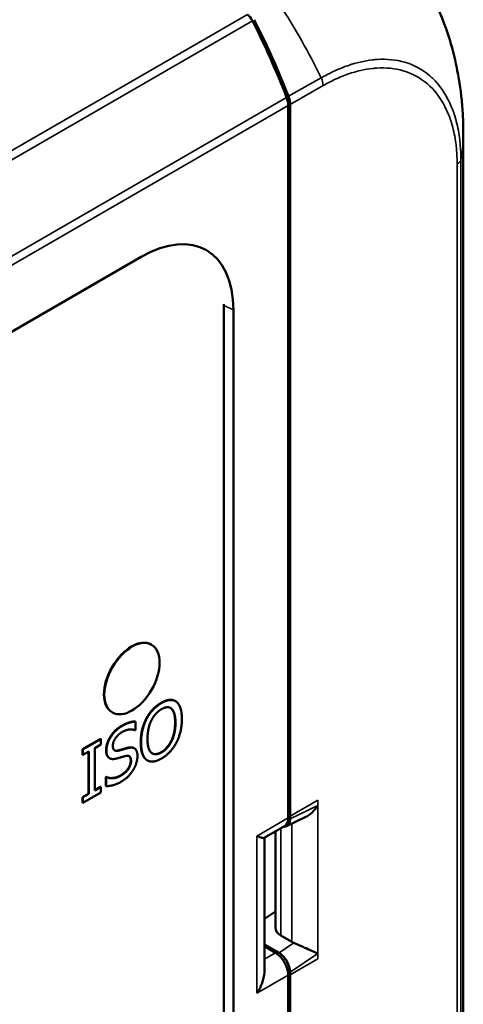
# Model space of a CAD drawing. Header units: millimetres. Extents: x 15 to 430, y 13 to 300.
# Tile 15 of 16: x 353 to 370, y 131 to 169. Entities that reach past the tile are written whole.
import ezdxf

# ---------------------------------------------------------------- set-up
doc = ezdxf.new("R2010")
doc.units = ezdxf.units.MM
doc.header["$LTSCALE"] = 1.5
doc.layers.add('Visible (ISO)', color=7, linetype='Continuous', lineweight=50)
doc.layers.add('Visible Narrow (ISO)', color=7, linetype='Continuous', lineweight=35)

msp = doc.modelspace()

# ---------------------------------------------------------------- linework, layer by layer
at = {"layer": 'Visible (ISO)'}
for p, q in [((363.381, 165.064), (363.381, 165.49)), ((363.452, 164.527), (363.452, 165.531)), ((363.381, 138.172), (363.381, 165.064)), ((363.452, 138.238), (363.452, 164.527)), ((370.089, 115.679), (370.089, 164.372)), ((329.417, 143.329), (357.748, 159.686)), ((360.914, 110.387), (360.914, 157.875)), ((361.279, 157.647), (361.279, 110.236)), ((358.128, 144.82), (358.142, 144.812)), ((359.05, 142.654), (359.064, 142.646)), ((356.628, 142.222), (356.642, 142.214)), ((357.939, 141.978), (357.953, 141.97)), ((357.519, 141.873), (357.533, 141.865)), ((357.533, 141.541), (357.533, 141.865)), ((355.498, 140.802), (356.183, 141.198)), ((356.197, 141.189), (355.512, 140.794)), ((356.183, 141.198), (356.197, 141.189)), ((356.197, 140.981), (356.197, 141.189)), ((357.516, 141.531), (357.533, 141.541)), ((355.972, 140.851), (356.197, 140.981)), ((355.972, 139.227), (355.972, 140.851)), ((357.47, 140.847), (357.484, 140.838)), ((355.498, 140.594), (355.498, 140.802)), ((355.498, 140.802), (355.512, 140.794)), ((355.498, 140.594), (355.512, 140.586)), ((355.512, 140.794), (355.512, 140.586)), ((355.512, 140.586), (355.737, 140.715)), ((355.723, 139.099), (355.723, 140.707)), ((355.737, 140.715), (355.737, 139.091)), ((356.522, 140.467), (356.536, 140.459)), ((357.969, 140.384), (357.984, 140.375)), ((356.386, 139.737), (356.403, 139.747)), ((356.386, 139.396), (356.386, 139.737)), ((356.386, 139.737), (356.4, 139.729)), ((356.417, 139.739), (356.4, 139.729)), ((356.4, 139.729), (356.4, 139.388)), ((356.403, 139.747), (356.417, 139.739)), ((355.972, 139.243), (356.183, 139.365)), ((356.197, 139.357), (355.972, 139.227)), ((356.183, 139.365), (356.197, 139.357)), ((356.197, 139.148), (356.197, 139.357)), ((356.386, 139.396), (356.4, 139.388)), ((355.498, 138.969), (355.723, 139.099)), ((355.498, 138.761), (355.498, 138.969)), ((355.498, 138.969), (355.512, 138.961)), ((355.512, 138.753), (356.197, 139.148)), ((355.737, 139.091), (355.512, 138.961)), ((355.512, 138.961), (355.512, 138.753)), ((355.723, 139.099), (355.737, 139.091)), ((355.498, 138.761), (355.512, 138.753)), ((364.03, 138.196), (363.315, 137.855)), ((363.452, 138.138), (363.452, 138.238)), ((363.238, 137.852), (362.463, 137.405)), ((362.894, 137.653), (362.894, 133.961)), ((362.472, 132.319), (362.472, 137.41)), ((362.472, 134.301), (362.894, 134.586)), ((363.523, 133.416), (363.099, 133.661)), ((363.031, 132.994), (362.472, 133.323)), ((362.472, 133.25), (362.895, 132.997)), ((363.381, 105.247), (363.381, 132.14)), ((363.452, 132.155), (363.452, 132.255)), ((363.452, 105.866), (363.452, 132.155))]:
    msp.add_line(p, q, dxfattribs=at)
for centre, major_axis, ratio, start_param, end_param in [((361.822, 168.57), (-0.193, 0.465), 0.469287, 4.876326, 5.550482), ((356.559, 163.818), (-5.781, 13.937), 0.469993, 4.662639, 4.876603), ((356.493, 163.78), (-5.787, 13.947), 0.469287, 4.662569, 4.876326), ((363.09, 165.73), (-0.193, 0.465), 0.469287, 3.988413, 4.662569), ((363.161, 165.771), (0.193, -0.465), 0.469991, 0.847753, 1.521093), ((357.738, 155.592), (2.507, 4.342), 0.575771, 5.499157, 7.067214), ((357.378, 143.521), (-0.75, -1.299), 0.57735, 3.141593, 6.283185), ((362.891, 138.46), (-0.345, 0.609), 0.57229, 3.14588, 3.931279), ((363.032, 138.385), (-0.295, 0.524), 0.572699, 2.797814, 3.935434), ((363.594, 133.997), (-0.699, -0.059), 0.624752, 6.23088, 7.016279), ((364.018, 133.752), (-0.699, -0.059), 0.624752, 0.733093, 0.875782), ((362.891, 132.428), (-0.345, 0.609), 0.57229, 3.931279, 5.493348), ((363.032, 132.502), (0.295, -0.524), 0.571828, 0.793056, 2.364613)]:
    msp.add_ellipse(centre, major_axis=major_axis, ratio=ratio, start_param=start_param, end_param=end_param, dxfattribs=at)
msp.add_ellipse((357.392, 143.513), major_axis=(0.75, 1.299), ratio=0.57735, dxfattribs=at)
for points, degree, knots in [([(366.183, 173.491), (366.755, 172.955), (367.3, 172.321), (368.272, 170.936), (368.707, 170.164), (369.409, 168.575), (369.679, 167.736), (369.839, 166.931)], 3, [0.0133755, 0.0133755, 0.0133755, 0.0133755, 0.2658791, 0.2658791, 0.5249857, 0.5249857, 0.7916497, 0.7916497, 0.7916497, 0.7916497]), ([(369.827, 166.989), (369.915, 166.561), (369.983, 166.129), (370.049, 165.476), (370.066, 165.257), (370.081, 164.932), (370.084, 164.825), (370.087, 164.66), (370.088, 164.604), (370.089, 164.518), (370.089, 164.488), (370.089, 164.429), (370.089, 164.399), (370.089, 164.372)], 3, [0, 0, 0, 0, 0.1314324, 0.1314324, 0.1978164, 0.1978164, 0.2307552, 0.2307552, 0.2475939, 0.2475939, 0.2565272, 0.2565272, 0.2660082, 0.2660082, 0.2660082, 0.2660082]), ([(363.381, 164.838), (363.386, 164.829), (363.391, 164.819), (363.407, 164.784), (363.419, 164.752), (363.44, 164.67), (363.448, 164.619), (363.452, 164.552), (363.452, 164.539), (363.452, 164.527)], 3, [0.253351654, 0.253351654, 0.253351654, 0.253351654, 0.253587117, 0.253587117, 0.254221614, 0.254221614, 0.255020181, 0.255020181, 0.255201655, 0.255201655, 0.255201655, 0.255201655]), ([(358.508, 142.583), (358.688, 142.687), (358.958, 142.707), (359.05, 142.654)], 2, [0, 0, 0, 1, 1.863636, 1.863636, 1.863636]), ([(357.343, 140.366), (357.343, 140.488), (357.286, 140.538), (357.281, 140.541)], 2, [0, 0, 0, 1, 1.087191, 1.087191, 1.087191]), ([(364.513, 138.643), (364.453, 138.551), (364.377, 138.457), (364.21, 138.302), (364.121, 138.239), (364.03, 138.196)], 3, [0, 0, 0, 0, 0.03309269, 0.03309269, 0.06412731, 0.06412731, 0.06412731, 0.06412731]), ([(362.463, 137.405), (362.449, 137.397), (362.419, 137.4), (362.325, 137.424), (362.255, 137.448), (362.179, 137.478)], 3, [0.4175005, 0.4175005, 0.4175005, 0.4175005, 0.45321772, 0.45321772, 0.49516078, 0.49516078, 0.49516078, 0.49516078]), ([(363.598, 133.379), (363.598, 133.379), (363.599, 133.379), (363.666, 133.351), (363.745, 133.315), (363.907, 133.242), (363.989, 133.204), (364.147, 133.132), (364.234, 133.093), (364.389, 133.025), (364.458, 132.996), (364.513, 132.974)], 3, [0.3064594, 0.3064594, 0.3064594, 0.3064594, 0.3065056, 0.3065056, 0.3317538, 0.3317538, 0.3570021, 0.3570021, 0.3873119, 0.3873119, 0.4176218, 0.4176218, 0.4176218, 0.4176218]), ([(362.179, 131.446), (362.255, 131.563), (362.325, 131.697), (362.427, 131.972), (362.459, 132.112), (362.471, 132.265), (362.472, 132.292), (362.472, 132.319)], 3, [0, 0, 0, 0, 0.04194307, 0.04194307, 0.08388614, 0.08388614, 0.09269421, 0.09269421, 0.09269421, 0.09269421])]:
    msp.add_open_spline(points, degree=degree, knots=knots, dxfattribs=at)
for points in [[(357.939, 141.978), (358.042, 142.174), (358.33, 142.48), (358.508, 142.583)], [(358.522, 142.575), (358.344, 142.472), (358.056, 142.165), (357.953, 141.97)], [(358.131, 141.902), (358.204, 142.054), (358.396, 142.267), (358.523, 142.341)], [(359.092, 142.628), (358.992, 142.7), (358.702, 142.679), (358.522, 142.575)], [(358.523, 142.341), (358.646, 142.412), (358.844, 142.42), (358.914, 142.355)], [(358.9, 142.363), (358.883, 142.379), (358.864, 142.391)], [(359.045, 141.829), (359.045, 142.031), (358.969, 142.3), (358.9, 142.363)], [(358.914, 142.355), (358.983, 142.292), (359.059, 142.023), (359.059, 141.821)], [(359.304, 141.963), (359.304, 142.217), (359.192, 142.55), (359.092, 142.628)], [(357.727, 141.069), (357.727, 141.325), (357.837, 141.779), (357.939, 141.978)], [(357.953, 141.97), (357.851, 141.771), (357.741, 141.317), (357.741, 141.06)], [(359.092, 141.055), (359.195, 141.25), (359.304, 141.715), (359.304, 141.963)], [(356.399, 140.775), (356.399, 141.023), (356.734, 141.552), (356.993, 141.702)], [(357.008, 141.694), (356.748, 141.544), (356.413, 141.015), (356.413, 140.767)], [(356.993, 141.702), (357.142, 141.788), (357.406, 141.872), (357.519, 141.873)], [(357.533, 141.865), (357.42, 141.864), (357.157, 141.78), (357.008, 141.694)], [(357.986, 141.202), (357.986, 141.4), (358.061, 141.758), (358.131, 141.902)], [(358.509, 140.691), (358.754, 140.833), (359.045, 141.427), (359.045, 141.829)], [(359.059, 141.821), (359.059, 141.419), (358.768, 140.825), (358.523, 140.683)], [(356.658, 140.936), (356.658, 141.08), (356.86, 141.374), (357.023, 141.468)], [(357.023, 141.468), (357.168, 141.552), (357.432, 141.572), (357.516, 141.531)], [(358.523, 140.683), (358.278, 140.542), (357.986, 140.8), (357.986, 141.202)], [(356.889, 140.752), (356.777, 140.722), (356.658, 140.807), (356.658, 140.936)], [(356.875, 140.76), (356.949, 140.78), (357.165, 140.845), (357.237, 140.862)], [(357.251, 140.854), (357.18, 140.837), (356.963, 140.772), (356.889, 140.752)], [(357.237, 140.862), (357.386, 140.895), (357.47, 140.847)], [(357.602, 140.542), (357.602, 140.732), (357.433, 140.894), (357.251, 140.854)], [(357.938, 140.404), (357.836, 140.481), (357.727, 140.817), (357.727, 141.069)], [(357.741, 141.06), (357.741, 140.809), (357.85, 140.473), (357.952, 140.396)], [(358.522, 140.448), (358.695, 140.548), (358.983, 140.849), (359.092, 141.055)], [(356.514, 140.472), (356.459, 140.509), (356.399, 140.656), (356.399, 140.775)], [(356.413, 140.767), (356.413, 140.648), (356.473, 140.5), (356.528, 140.464)], [(356.522, 140.467), (356.518, 140.47), (356.514, 140.472)], [(356.528, 140.464), (356.584, 140.428), (356.728, 140.428), (356.82, 140.452)], [(356.721, 140.763), (356.778, 140.734), (356.875, 140.76)], [(356.82, 140.452), (356.922, 140.481), (357.058, 140.524), (357.139, 140.544)], [(357.139, 140.544), (357.253, 140.572), (357.357, 140.48), (357.357, 140.357)], [(357.442, 140.016), (357.518, 140.141), (357.602, 140.421), (357.602, 140.542)], [(357.952, 140.396), (358.056, 140.319), (358.343, 140.344), (358.522, 140.448)], [(358.167, 140.645), (358.303, 140.572), (358.509, 140.691)], [(356.949, 139.797), (357.144, 139.91), (357.343, 140.212), (357.343, 140.366)], [(357.357, 140.357), (357.357, 140.204), (357.158, 139.902), (356.963, 139.789)], [(357.969, 140.384), (357.953, 140.393), (357.938, 140.404)], [(356.403, 139.747), (356.519, 139.688), (356.813, 139.719), (356.949, 139.797)], [(356.963, 139.789), (356.827, 139.711), (356.533, 139.68), (356.417, 139.739)], [(356.98, 139.564), (357.142, 139.658), (357.357, 139.878), (357.442, 140.016)], [(356.4, 139.388), (356.519, 139.39), (356.788, 139.453), (356.98, 139.564)]]:
    msp.add_open_spline(points, degree=2, dxfattribs=at)
at = {"layer": 'Visible Narrow (ISO)'}
for p, q in [((361.824, 168.976), (321.56, 145.729)), ((321.818, 145.533), (362.006, 168.735)), ((364.641, 166.549), (363.389, 165.838)), ((363.452, 165.531), (364.715, 166.248)), ((363.318, 165.797), (323.692, 142.92)), ((323.783, 142.628), (363.381, 165.49)), ((369.853, 163.233), (369.853, 114.554)), ((369.996, 114.724), (369.996, 163.405)), ((360.914, 157.816), (361.279, 157.647)), ((358.508, 142.583), (358.522, 142.575)), ((358.9, 142.363), (358.914, 142.355)), ((356.993, 141.702), (357.008, 141.694)), ((359.045, 141.829), (359.059, 141.821)), ((357.237, 140.862), (357.251, 140.854)), ((357.727, 141.069), (357.741, 141.06)), ((356.399, 140.775), (356.413, 140.767)), ((356.514, 140.472), (356.528, 140.464)), ((356.875, 140.76), (356.889, 140.752)), ((358.509, 140.691), (358.523, 140.683)), ((357.343, 140.366), (357.357, 140.357)), ((357.938, 140.404), (357.952, 140.396)), ((356.949, 139.797), (356.963, 139.789)), ((364.513, 138.85), (363.452, 138.238)), ((364.513, 138.643), (363.452, 138.138)), ((364.513, 138.643), (364.513, 138.85)), ((364.513, 132.974), (364.513, 138.643)), ((363.381, 138.172), (362.179, 137.478)), ((363.523, 137.954), (363.523, 133.416)), ((362.179, 131.446), (362.179, 137.478)), ((363.099, 133.661), (363.099, 137.772)), ((363.598, 133.379), (363.031, 132.994)), ((362.895, 132.997), (362.472, 132.753)), ((363.452, 132.255), (364.513, 132.974)), ((364.513, 132.767), (364.513, 132.974)), ((363.452, 132.155), (364.513, 132.767)), ((362.179, 131.446), (363.381, 132.14))]:
    msp.add_line(p, q, dxfattribs=at)
for centre, major_axis, ratio, start_param, end_param in [((356.295, 163.667), (7.4, -13.047), 0.582168, 1.46311, 1.677145), ((364.361, 166.451), (0.243, -0.437), 0.587688, 0.795465, 1.465493), ((355.089, 164.318), (15, 0.082), 0.580913, 6.168765, 6.279995), ((369.499, 163.437), (0.5, 0), 0.57735, 5.497349, 6.169763)]:
    msp.add_ellipse(centre, major_axis=major_axis, ratio=ratio, start_param=start_param, end_param=end_param, dxfattribs=at)
for points, knots in [([(366.131, 173.54), (366.151, 173.521), (366.172, 173.502), (366.325, 173.358), (366.457, 173.227), (366.713, 172.96), (366.838, 172.824), (367.125, 172.495), (367.285, 172.299), (367.498, 172.022), (367.554, 171.946), (367.664, 171.797), (367.717, 171.723), (367.84, 171.547), (367.91, 171.445), (368.071, 171.202), (368.161, 171.059), (368.324, 170.791), (368.398, 170.665), (368.507, 170.472), (368.543, 170.406), (368.855, 169.831), (369.098, 169.307), (369.334, 168.689), (369.367, 168.599), (369.43, 168.424), (369.459, 168.338), (369.499, 168.219), (369.51, 168.186), (369.643, 167.771), (369.744, 167.391), (369.823, 167.008), (369.825, 166.999), (369.827, 166.989)], [1.1995724, 1.1995724, 1.1995724, 1.1995724, 1.2080301, 1.2080301, 1.2633175, 1.2633175, 1.3173088, 1.3173088, 1.3895667, 1.3895667, 1.4162964, 1.4162964, 1.4418504, 1.4418504, 1.4764156, 1.4764156, 1.5232717, 1.5232717, 1.5637701, 1.5637701, 1.5848037, 1.5848037, 1.7455756, 1.7455756, 1.7728129, 1.7728129, 1.7988969, 1.7988969, 1.8089464, 1.8089464, 1.9251761, 1.9251761, 1.9280918, 1.9280918, 1.9280918, 1.9280918]), ([(369.996, 163.404), (369.995, 163.482), (369.994, 163.565), (369.991, 163.689), (369.989, 163.73), (369.981, 163.895), (369.97, 164.016), (369.953, 164.174), (369.948, 164.212), (369.91, 164.5), (369.861, 164.738), (369.787, 165.005), (369.774, 165.046), (369.709, 165.257), (369.648, 165.417), (369.404, 165.947), (369.179, 166.272), (368.877, 166.561), (368.844, 166.59), (368.529, 166.864), (368.203, 167.041), (367.512, 167.241), (367.157, 167.276), (366.727, 167.248), (366.668, 167.242), (366.302, 167.201), (365.983, 167.126), (365.475, 166.949), (365.287, 166.871), (364.951, 166.715), (364.793, 166.627), (364.648, 166.55), (364.645, 166.549), (364.642, 166.548)], [-1.140393, -1.140393, -1.140393, -1.140393, -1.11054, -1.11054, -1.096174, -1.096174, -1.05123, -1.05123, -1.036717, -1.036717, -0.941617, -0.941617, -0.924097, -0.924097, -0.850614, -0.850614, -0.669558, -0.669558, -0.648126, -0.648126, -0.464975, -0.464975, -0.299663, -0.299663, -0.273655, -0.273655, -0.139246, -0.139246, -0.062292, -0.062292, -0.001224, -0.001224, -0.000021, -0.000021, -0.000021, -0.000021]), ([(364.715, 166.247), (364.718, 166.249), (364.72, 166.25), (364.867, 166.333), (365.011, 166.411), (365.335, 166.561), (365.515, 166.635), (366.003, 166.803), (366.309, 166.874), (366.661, 166.913), (366.717, 166.918), (367.13, 166.945), (367.47, 166.911), (368.133, 166.716), (368.446, 166.546), (368.748, 166.285), (368.779, 166.257), (369.068, 165.981), (369.285, 165.669), (369.519, 165.163), (369.577, 165.009), (369.64, 164.808), (369.652, 164.768), (369.724, 164.513), (369.77, 164.285), (369.807, 164.009), (369.812, 163.972), (369.829, 163.821), (369.839, 163.705), (369.847, 163.548), (369.848, 163.51), (369.851, 163.392), (369.852, 163.312), (369.853, 163.233)], [0, 0, 0, 0, 0.001224, 0.001224, 0.062293, 0.062293, 0.139246, 0.139246, 0.273655, 0.273655, 0.299663, 0.299663, 0.464975, 0.464975, 0.648126, 0.648126, 0.669558, 0.669558, 0.850614, 0.850614, 0.924097, 0.924097, 0.941617, 0.941617, 1.036717, 1.036717, 1.05123, 1.05123, 1.096174, 1.096174, 1.11054, 1.11054, 1.140022, 1.140022, 1.140022, 1.140022]), ([(363.381, 164.497), (363.395, 164.501), (363.419, 164.51), (363.441, 164.521), (363.452, 164.527)], [-1.70397988, -1.70397988, -1.70397988, -1.70397988, -1.6967549, -1.69104353, -1.69104353, -1.69104353, -1.69104353])]:
    msp.add_open_spline(points, degree=3, knots=knots, dxfattribs=at)
msp.add_open_spline([(367.103, 167.259), (367.103, 167.259), (367.104, 167.258), (367.104, 167.258)], degree=3, dxfattribs=at)

doc.saveas('drawing.dxf')
